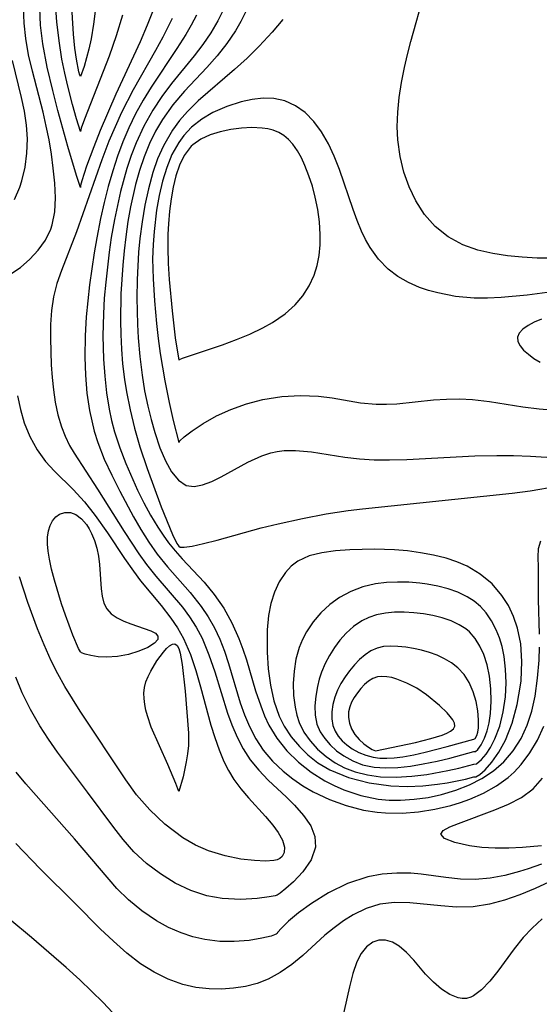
# Model space of a CAD drawing. Header units: inches. Extents: x 1073367 to 1082519, y 1569854 to 1574957.
# Tile 75 of 256: x 1074562 to 1074615, y 1573326 to 1573426. Entities that reach past the tile are written whole.
import ezdxf

# ---------------------------------------------------------------- set-up
doc = ezdxf.new("R2010")
doc.units = ezdxf.units.IN
doc.header["$MEASUREMENT"] = 0
doc.layers.add('CGG_CurvaNivelLidar_v1', color=7, linetype='Continuous', lineweight=30, true_color=0x008008)

msp = doc.modelspace()

# ---------------------------------------------------------------- linework, layer by layer
at = {"layer": 'CGG_CurvaNivelLidar_v1'}
for points in [[(1074616.438, 1573401.3772, 66.5), (1074614.9263, 1573401.382, 66.5), (1074613.4129, 1573401.4595, 66.5), (1074611.9136, 1573401.61, 66.5), (1074610.4448, 1573401.8394, 66.5), (1074608.8969, 1573402.2008, 66.5), (1074607.388, 1573402.7458, 66.5), (1074605.8918, 1573403.5545, 66.5), (1074604.5705, 1573404.5919, 66.5), (1074603.493, 1573405.8081, 66.5), (1074602.6009, 1573407.1947, 66.5), (1074601.9208, 1573408.6156, 66.5), (1074601.386, 1573410.1228, 66.5), (1074600.9973, 1573411.6946, 66.5), (1074600.7595, 1573413.4057, 66.5), (1074600.7086, 1573414.7234, 66.5), (1074600.7649, 1573416.2157, 66.5), (1074600.9176, 1573417.7225, 66.5), (1074601.1481, 1573419.2375, 66.5), (1074601.442, 1573420.7553, 66.5), (1074601.7432, 1573422.085, 66.5), (1074602.0789, 1573423.4098, 66.5), (1074603.4835, 1573428.3865, 66.5)], [(1074572.7569, 1573426.0809, 63.5), (1074572.1172, 1573423.9673, 63.5), (1074571.4065, 1573421.9036, 63.5), (1074568.9153, 1573415.5171, 63.5), (1074568.5777, 1573414.5926, 63.5), (1074568.5, 1573414.2623, 63.5), (1074568.0882, 1573415.5328, 63.5), (1074567.6735, 1573416.9897, 63.5), (1074567.1965, 1573418.8489, 63.5), (1074566.8904, 1573420.1848, 63.5), (1074566.6062, 1573421.6153, 63.5), (1074566.3146, 1573423.4852, 63.5), (1074566.095, 1573425.4127, 63.5), (1074565.9468, 1573427.2729, 63.5)], [(1074570.0351, 1573426.7691, 63), (1074569.8274, 1573425.1738, 63), (1074569.5759, 1573423.69, 63), (1074569.3518, 1573422.6364, 63), (1074568.8653, 1573420.8659, 63), (1074568.5, 1573419.8522, 63), (1074568.439, 1573419.9659, 63), (1074568.3389, 1573420.3241, 63), (1074568.0819, 1573421.6167, 63), (1074567.931, 1573422.711, 63), (1074567.7866, 1573424.1572, 63), (1074567.5944, 1573427.4808, 63)], [(1074560.3319, 1573399.0611, 64.5), (1074562.3805, 1573400.4386, 64.5), (1074563.3412, 1573401.2559, 64.5), (1074564.1986, 1573402.1788, 64.5), (1074564.9212, 1573403.1979, 64.5), (1074565.4707, 1573404.3082, 64.5), (1074565.6282, 1573404.7655, 64.5), (1074565.8893, 1573406.0977, 64.5), (1074565.9485, 1573407.5122, 64.5), (1074565.871, 1573408.9912, 64.5), (1074565.7132, 1573410.5213, 64.5), (1074565.5323, 1573411.9476, 64.5), (1074565.3021, 1573413.3962, 64.5), (1074565.0165, 1573414.8036, 64.5), (1074564.6824, 1573416.2192, 64.5), (1074563.6018, 1573420.4025, 64.5), (1074563.2201, 1573422.0435, 64.5), (1074562.9236, 1573423.7009, 64.5), (1074562.7547, 1573425.2812, 64.5), (1074562.6816, 1573426.8785, 64.5)], [(1074575.8876, 1573426.5943, 64), (1074575.2725, 1573425.0522, 64), (1074574.5494, 1573423.368, 64), (1074572.0741, 1573418.0427, 64), (1074570.4986, 1573414.3589, 64), (1074569.8392, 1573412.6966, 64), (1074569.1006, 1573410.7114, 64), (1074568.6234, 1573409.2484, 64), (1074568.4961, 1573408.7474, 64), (1074568.5, 1573408.5616, 64), (1074568.0849, 1573409.7664, 64), (1074567.2124, 1573412.7199, 64), (1074566.1916, 1573416.3862, 64), (1074565.6688, 1573418.4073, 64), (1074565.1056, 1573420.8052, 64), (1074564.6632, 1573423.1763, 64), (1074564.4391, 1573425.0564, 64), (1074564.3414, 1573426.8033, 64)], [(1074580.2756, 1573426.0805, 65), (1074579.7588, 1573425.0783, 65), (1074579.2033, 1573424.0984, 65), (1074578.3065, 1573422.6802, 65), (1074575.6873, 1573418.7656, 65), (1074574.8634, 1573417.4239, 65), (1074574.1044, 1573416.0486, 65), (1074573.4135, 1573414.6365, 65), (1074572.7942, 1573413.19, 65), (1074572.2559, 1573411.7307, 65), (1074571.7761, 1573410.2459, 65), (1074571.3161, 1573408.6496, 65), (1074570.9003, 1573407.0358, 65), (1074570.5274, 1573405.4075, 65), (1074570.1395, 1573403.4498, 65), (1074569.8759, 1573401.9082, 65), (1074569.4074, 1573398.6606, 65), (1074569.0699, 1573395.4047, 65), (1074568.957, 1573393.4644, 65), (1074568.9314, 1573391.2928, 65), (1074568.9955, 1573389.4698, 65), (1074569.1469, 1573387.6637, 65), (1074569.4019, 1573385.8827, 65), (1074569.8819, 1573383.7883, 65), (1074570.2531, 1573382.6319, 65), (1074570.9155, 1573380.9524, 65), (1074571.6721, 1573379.3047, 65), (1074572.4848, 1573377.6784, 65), (1074573.8812, 1573375.061, 65), (1074574.6207, 1573373.7874, 65), (1074575.4299, 1573372.5073, 65), (1074576.2971, 1573371.2816, 65), (1074577.3352, 1573369.9968, 65), (1074579.6426, 1573367.3922, 65), (1074580.783, 1573365.9662, 65), (1074581.4849, 1573364.908, 65), (1074582.1073, 1573363.7937, 65), (1074582.6513, 1573362.6311, 65), (1074583.1256, 1573361.4129, 65), (1074583.5431, 1573360.1652, 65), (1074584.75, 1573356.1755, 65), (1074585.1784, 1573354.9503, 65), (1074585.672, 1573353.7626, 65), (1074586.3161, 1573352.5207, 65), (1074587.0825, 1573351.3624, 65), (1074588.0372, 1573350.2428, 65), (1074589.1143, 1573349.2241, 65), (1074590.0767, 1573348.4516, 65), (1074591.097, 1573347.7434, 65), (1074592.1706, 1573347.107, 65), (1074593.8028, 1573346.3291, 65), (1074595.5114, 1573345.7129, 65), (1074597.2734, 1573345.2633, 65), (1074598.6506, 1573345.0452, 65), (1074599.5179, 1573344.9735, 65), (1074601.1936, 1573344.9624, 65), (1074602.8701, 1573345.0949, 65), (1074604.5313, 1573345.3543, 65), (1074606.1601, 1573345.7345, 65), (1074607.1412, 1573346.0307, 65), (1074608.0973, 1573346.3759, 65), (1074609.4889, 1573346.9968, 65), (1074610.7927, 1573347.7332, 65), (1074611.9867, 1573348.5885, 65), (1074612.5929, 1573349.1217, 65), (1074613.3099, 1573349.8868, 65), (1074614.2019, 1573351.0773, 65), (1074614.9709, 1573352.3818, 65), (1074615.6139, 1573353.781, 65)], [(1074583.1061, 1573426.797, 65.5), (1074582.4666, 1573425.516, 65.5), (1074581.7455, 1573424.2856, 65.5), (1074580.9317, 1573423.0991, 65.5), (1074580.0526, 1573421.9593, 65.5), (1074577.7411, 1573419.122, 65.5), (1074576.7561, 1573417.7944, 65.5), (1074575.8421, 1573416.4147, 65.5), (1074574.9302, 1573414.7945, 65.5), (1074574.1452, 1573413.1031, 65.5), (1074573.6492, 1573411.8156, 65.5), (1074573.2126, 1573410.4998, 65.5), (1074572.5631, 1573408.1641, 65.5), (1074571.938, 1573405.3186, 65.5), (1074571.6157, 1573403.4603, 65.5), (1074571.4053, 1573401.9956, 65.5), (1074571.0539, 1573398.9196, 65.5), (1074570.9159, 1573397.3117, 65.5), (1074570.8195, 1573395.7025, 65.5), (1074570.7725, 1573393.4812, 65.5), (1074570.8409, 1573391.0913, 65.5), (1074570.9588, 1573389.3882, 65.5), (1074571.1418, 1573387.6986, 65.5), (1074571.4061, 1573386.0285, 65.5), (1074571.652, 1573384.8659, 65.5), (1074571.952, 1573383.7193, 65.5), (1074572.4807, 1573382.0978, 65.5), (1074573.097, 1573380.5078, 65.5), (1074574.2994, 1573377.7963, 65.5), (1074574.9398, 1573376.5005, 65.5), (1074575.6225, 1573375.2369, 65.5), (1074576.3548, 1573374.0146, 65.5), (1074576.8889, 1573373.2084, 65.5), (1074577.4548, 1573372.431, 65.5), (1074578.1217, 1573371.606, 65.5), (1074578.8205, 1573370.8134, 65.5), (1074581.0562, 1573368.4258, 65.5), (1074582.1016, 1573367.1804, 65.5), (1074583.0661, 1573365.7813, 65.5), (1074583.9009, 1573364.2857, 65.5), (1074584.6088, 1573362.7126, 65.5), (1074585.0097, 1573361.6353, 65.5), (1074585.3696, 1573360.5393, 65.5), (1074586.3075, 1573357.4, 65.5), (1074586.8184, 1573355.8617, 65.5), (1074587.2119, 1573354.858, 65.5), (1074587.6639, 1573353.8901, 65.5), (1074588.4599, 1573352.5596, 65.5), (1074589.4883, 1573351.2815, 65.5), (1074590.6576, 1573350.14, 65.5), (1074591.9508, 1573349.1196, 65.5), (1074593.3504, 1573348.2341, 65.5), (1074594.2928, 1573347.7487, 65.5), (1074595.2669, 1573347.3253, 65.5), (1074596.991, 1573346.7476, 65.5), (1074598.7705, 1573346.3831, 65.5), (1074599.8999, 1573346.2808, 65.5), (1074601.0387, 1573346.2669, 65.5), (1074602.445, 1573346.3559, 65.5), (1074603.8442, 1573346.5509, 65.5), (1074605.2235, 1573346.8464, 65.5), (1074606.6774, 1573347.2793, 65.5), (1074608.0723, 1573347.8342, 65.5), (1074609.3295, 1573348.4861, 65.5), (1074610.4931, 1573349.2599, 65.5), (1074611.5395, 1573350.1621, 65.5), (1074612.5054, 1573351.2784, 65.5), (1074613.3072, 1573352.5268, 65.5), (1074613.9406, 1573353.8839, 65.5), (1074614.4043, 1573355.3338, 65.5), (1074614.7327, 1573356.8481, 65.5), (1074614.9909, 1573358.6585, 65.5), (1074615.1348, 1573360.4922, 65.5), (1074615.1735, 1573361.8278, 65.5)], [(1074585.2793, 1573426.3988, 66), (1074584.8032, 1573425.4303, 66), (1074584.272, 1573424.4974, 66), (1074583.382, 1573423.1854, 66), (1074582.3945, 1573421.9455, 66), (1074581.3389, 1573420.7636, 66), (1074579.0614, 1573418.3631, 66), (1074577.8827, 1573416.9595, 66), (1074576.8214, 1573415.4639, 66), (1074576.1248, 1573414.28, 66), (1074575.5158, 1573413.0441, 66), (1074574.9656, 1573411.685, 66), (1074574.4984, 1573410.2836, 66), (1074574.0994, 1573408.8488, 66), (1074573.5952, 1573406.6078, 66), (1074573.3194, 1573405.0879, 66), (1074573.0908, 1573403.5532, 66), (1074572.9211, 1573402.1186, 66), (1074572.7867, 1573400.6763, 66), (1074572.6037, 1573397.7442, 66), (1074572.5537, 1573394.9873, 66), (1074572.581, 1573393.609, 66), (1074572.6548, 1573392.1233, 66), (1074572.7721, 1573390.6396, 66), (1074572.9678, 1573389.0444, 66), (1074573.1725, 1573387.7895, 66), (1074573.541, 1573385.9643, 66), (1074574.0016, 1573384.0798, 66), (1074574.5438, 1573382.1869, 66), (1074575.2704, 1573379.9844, 66), (1074576.7038, 1573376.0906, 66), (1074577.8481, 1573373.2932, 66), (1074578.3046, 1573372.3529, 66), (1074578.5, 1573372.0806, 66), (1074578.6414, 1573372.0001, 66), (1074579.024, 1573371.9925, 66), (1074579.8521, 1573372.1048, 66), (1074580.9983, 1573372.3504, 66), (1074582.4054, 1573372.7085, 66), (1074586.8806, 1573373.9465, 66), (1074588.6086, 1573374.3668, 66), (1074591.0606, 1573374.9054, 66), (1074593.4714, 1573375.3695, 66), (1074595.7233, 1573375.7219, 66), (1074597.1723, 1573375.8914, 66), (1074612.4107, 1573377.4721, 66), (1074614.2441, 1573377.7158, 66), (1074616.9849, 1573378.1778, 66)], [(1074577.801, 1573425.7448, 64.5), (1074576.8631, 1573423.8395, 64.5), (1074576.1268, 1573422.4894, 64.5), (1074573.8379, 1573418.4712, 64.5), (1074572.6713, 1573416.1772, 64.5), (1074572.0036, 1573414.7296, 64.5), (1074571.3828, 1573413.2631, 64.5), (1074570.6579, 1573411.3651, 64.5), (1074568.0895, 1573404.0355, 64.5), (1074566.559, 1573400.1064, 64.5), (1074566.1003, 1573398.7865, 64.5), (1074565.7518, 1573397.4536, 64.5), (1074565.546, 1573396.0626, 64.5), (1074565.4589, 1573394.6457, 64.5), (1074565.4431, 1573393.2079, 64.5), (1074565.5121, 1573390.5348, 64.5), (1074565.6014, 1573389.2494, 64.5), (1074565.7367, 1573387.9749, 64.5), (1074565.926, 1573386.7203, 64.5), (1074566.191, 1573385.4551, 64.5), (1074566.5501, 1573384.2327, 64.5), (1074566.932, 1573383.2681, 64.5), (1074567.3896, 1573382.3442, 64.5), (1074567.8513, 1573381.5575, 64.5), (1074570.2362, 1573377.8942, 64.5), (1074572.9361, 1573373.5864, 64.5), (1074574.4258, 1573371.3094, 64.5), (1074575.2218, 1573370.2166, 64.5), (1074576.1572, 1573369.0557, 64.5), (1074578.867, 1573365.8825, 64.5), (1074579.5938, 1573364.9135, 64.5), (1074580.2702, 1573363.8492, 64.5), (1074580.8601, 1573362.7298, 64.5), (1074581.5593, 1573361.0603, 64.5), (1074582.1469, 1573359.3281, 64.5), (1074583.4502, 1573355.1087, 64.5), (1074583.8867, 1573353.9141, 64.5), (1074584.4247, 1573352.6771, 64.5), (1074585.0462, 1573351.4957, 64.5), (1074585.7611, 1573350.3864, 64.5), (1074586.627, 1573349.3033, 64.5), (1074587.5774, 1573348.3041, 64.5), (1074589.4362, 1573346.5806, 64.5), (1074590.2654, 1573345.7558, 64.5), (1074591.1918, 1573344.709, 64.5), (1074591.9148, 1573343.6453, 64.5), (1074592.3424, 1573342.5684, 64.5), (1074592.3966, 1573341.4851, 64.5), (1074591.9443, 1573340.1974, 64.5), (1074591.1165, 1573338.996, 64.5), (1074590.1461, 1573337.96, 64.5), (1074589.3949, 1573337.2868, 64.5), (1074588.8121, 1573336.8263, 64.5), (1074588.5, 1573336.6189, 64.5), (1074588.2781, 1573336.5457, 64.5), (1074587.6871, 1573336.4272, 64.5), (1074586.4488, 1573336.2587, 64.5), (1074584.8135, 1573336.1683, 64.5), (1074582.918, 1573336.268, 64.5), (1074581.3314, 1573336.5567, 64.5), (1074579.7105, 1573337.0853, 64.5), (1074578.1256, 1573337.8358, 64.5), (1074576.6149, 1573338.7693, 64.5), (1074575.2139, 1573339.8406, 64.5), (1074573.9244, 1573341.0325, 64.5), (1074572.8164, 1573342.2597, 64.5), (1074571.8722, 1573343.4828, 64.5), (1074569.2193, 1573347.073, 64.5), (1074566.1582, 1573351.1357, 64.5), (1074565.2223, 1573352.458, 64.5), (1074564.3433, 1573353.8129, 64.5), (1074563.4015, 1573355.4728, 64.5), (1074562.575, 1573357.1926, 64.5), (1074561.9286, 1573358.7883, 64.5)], [(1074589.0776, 1573425.641, 66.5), (1074587.9903, 1573424.3373, 66.5), (1074586.6697, 1573422.9221, 66.5), (1074585.4305, 1573421.7127, 66.5), (1074584.1548, 1573420.5485, 66.5), (1074580.4783, 1573417.3779, 66.5), (1074579.375, 1573416.3003, 66.5), (1074578.5688, 1573415.3766, 66.5), (1074577.8432, 1573414.3927, 66.5), (1074576.9245, 1573412.8104, 66.5), (1074576.3337, 1573411.4706, 66.5), (1074575.8474, 1573410.0717, 66.5), (1074575.4014, 1573408.4374, 66.5), (1074575.0411, 1573406.7583, 66.5), (1074574.7538, 1573405.0733, 66.5), (1074574.5306, 1573403.3634, 66.5), (1074574.3993, 1573401.9786, 66.5), (1074574.2503, 1573399.1839, 66.5), (1074574.2256, 1573397.3462, 66.5), (1074574.2768, 1573394.6277, 66.5), (1074574.3483, 1573393.274, 66.5), (1074574.5131, 1573391.3683, 66.5), (1074574.7523, 1573389.4891, 66.5), (1074575.0189, 1573387.8948, 66.5), (1074575.3344, 1573386.3407, 66.5), (1074575.6654, 1573384.9563, 66.5), (1074576.0416, 1573383.6332, 66.5), (1074576.5759, 1573382.1043, 66.5), (1074577.1377, 1573380.7836, 66.5), (1074577.7561, 1573379.655, 66.5), (1074578.453, 1573378.7885, 66.5), (1074579.2573, 1573378.2742, 66.5), (1074580.0427, 1573378.1717, 66.5), (1074580.9095, 1573378.3271, 66.5), (1074581.8389, 1573378.6745, 66.5), (1074582.8159, 1573379.1564, 66.5), (1074585.4997, 1573380.6396, 66.5), (1074586.9416, 1573381.2879, 66.5), (1074587.8553, 1573381.5784, 66.5), (1074588.4966, 1573381.7161, 66.5), (1074589.2135, 1573381.8046, 66.5), (1074590.3719, 1573381.8233, 66.5), (1074591.9957, 1573381.677, 66.5), (1074595.3952, 1573381.1553, 66.5), (1074596.8608, 1573380.9867, 66.5), (1074598.3581, 1573380.8877, 66.5), (1074599.9152, 1573380.8675, 66.5), (1074601.6811, 1573380.9134, 66.5), (1074608.6086, 1573381.2643, 66.5), (1074610.853, 1573381.3173, 66.5), (1074612.5405, 1573381.3097, 66.5), (1074614.2673, 1573381.2561, 66.5), (1074617.0087, 1573381.0879, 66.5)], [(1074561.7944, 1573407.3278, 65), (1074562.3184, 1573408.5761, 65), (1074562.5297, 1573409.2311, 65), (1074562.8598, 1573410.6259, 65), (1074563.0482, 1573412.0559, 65), (1074563.0901, 1573413.5082, 65), (1074562.9907, 1573414.9076, 65), (1074562.7817, 1573416.3132, 65), (1074562.4936, 1573417.7219, 65), (1074561.587, 1573421.4791, 65)], [(1074620.0264, 1573398.4244, 67), (1074613.9145, 1573397.6235, 67), (1074611.2961, 1573397.3652, 67), (1074609.9041, 1573397.2993, 67), (1074608.5261, 1573397.3106, 67), (1074606.647, 1573397.4841, 67), (1074604.8257, 1573397.8331, 67), (1074603.8885, 1573398.0892, 67), (1074602.9807, 1573398.4007, 67), (1074601.8407, 1573398.9062, 67), (1074600.7761, 1573399.5242, 67), (1074599.8028, 1573400.2605, 67), (1074598.7951, 1573401.2851, 67), (1074597.9432, 1573402.4611, 67), (1074597.4872, 1573403.2692, 67), (1074597.0804, 1573404.1192, 67), (1074596.63, 1573405.2015, 67), (1074596.2165, 1573406.3185, 67), (1074594.8274, 1573410.3879, 67), (1074594.2986, 1573411.7316, 67), (1074593.7037, 1573413.0094, 67), (1074593.0135, 1573414.2093, 67), (1074592.2271, 1573415.2807, 67), (1074591.3342, 1573416.186, 67), (1074590.3488, 1573416.8757, 67), (1074589.2771, 1573417.3566, 67), (1074588.1462, 1573417.6141, 67), (1074587.0576, 1573417.6437, 67), (1074585.9464, 1573417.5081, 67), (1074584.8193, 1573417.252, 67), (1074583.3726, 1573416.7952, 67), (1074581.9617, 1573416.1827, 67), (1074580.8182, 1573415.5074, 67), (1074579.7773, 1573414.6803, 67), (1074578.993, 1573413.8385, 67), (1074578.4819, 1573413.1334, 67), (1074577.8, 1573411.8993, 67), (1074577.27, 1573410.594, 67), (1074576.8454, 1573409.2071, 67), (1074576.5068, 1573407.7579, 67), (1074576.2396, 1573406.262, 67), (1074575.9695, 1573404.0903, 67), (1074575.8694, 1573402.7595, 67), (1074575.8291, 1573401.3135, 67), (1074575.8729, 1573399.2581, 67), (1074576.0095, 1573397.041, 67), (1074576.2222, 1573394.7415, 67), (1074576.4005, 1573393.1924, 67), (1074576.6058, 1573391.665, 67), (1074577.058, 1573388.9187, 67), (1074577.5034, 1573386.7028, 67), (1074577.9269, 1573384.8587, 67), (1074578.5, 1573382.6364, 67), (1074578.5859, 1573382.79, 67), (1074579.0412, 1573383.2181, 67), (1074579.8459, 1573383.836, 67), (1074580.9573, 1573384.5665, 67), (1074582.3328, 1573385.3297, 67), (1074583.7788, 1573385.987, 67), (1074585.3667, 1573386.5579, 67), (1074587.052, 1573386.9987, 67), (1074588.9579, 1573387.2933, 67), (1074590.8581, 1573387.3953, 67), (1074592.6842, 1573387.3274, 67), (1074594.0867, 1573387.1677, 67), (1074596.9699, 1573386.6788, 67), (1074598.5765, 1573386.526, 67), (1074599.6185, 1573386.5195, 67), (1074600.6639, 1573386.5738, 67), (1074604.4031, 1573386.958, 67), (1074605.7247, 1573387.0483, 67), (1074607.0512, 1573387.0738, 67), (1074608.3773, 1573387.0167, 67), (1074610.1069, 1573386.8088, 67), (1074613.492, 1573386.2607, 67), (1074615.1528, 1573386.0447, 67), (1074616.8176, 1573385.9119, 67)], [(1074615.3697, 1573395.1816, 67.5), (1074614.6525, 1573394.8734, 67.5), (1074614.0167, 1573394.5303, 67.5), (1074613.4897, 1573394.1578, 67.5), (1074613.1089, 1573393.7589, 67.5), (1074612.9244, 1573393.3345, 67.5), (1074612.9697, 1573392.9102, 67.5), (1074613.1975, 1573392.473, 67.5), (1074613.5666, 1573392.0332, 67.5), (1074614.0455, 1573391.6015, 67.5), (1074614.6107, 1573391.1896, 67.5), (1074615.2455, 1573390.8115, 67.5)], [(1074562.1018, 1573387.3661, 64), (1074562.3867, 1573385.997, 64), (1074562.7717, 1573384.6467, 64), (1074563.3448, 1573383.2321, 64), (1074564.0733, 1573381.9028, 64), (1074564.948, 1573380.6875, 64), (1074565.8357, 1573379.716, 64), (1074567.7491, 1573377.8482, 64), (1074568.8967, 1573376.5851, 64), (1074569.9855, 1573375.2176, 64), (1074571.2392, 1573373.4412, 64), (1074572.9817, 1573370.825, 64), (1074573.8752, 1573369.5477, 64), (1074574.6083, 1573368.585, 64), (1074576.6855, 1573366.0578, 64), (1074577.6801, 1573364.7721, 64), (1074578.3507, 1573363.7852, 64), (1074578.9609, 1573362.7023, 64), (1074579.6742, 1573361.0708, 64), (1074580.2295, 1573359.4443, 64), (1074580.708, 1573357.7774, 64), (1074581.7417, 1573353.9106, 64), (1074582.144, 1573352.6263, 64), (1074582.5859, 1573351.3945, 64), (1074583.0869, 1573350.1986, 64), (1074583.5445, 1573349.2712, 64), (1074584.0804, 1573348.373, 64), (1074584.795, 1573347.4127, 64), (1074585.5822, 1573346.4983, 64), (1074587.3079, 1573344.5941, 64), (1074588.0557, 1573343.7112, 64), (1074588.589, 1573342.9936, 64), (1074589.0506, 1573342.1886, 64), (1074589.2468, 1573341.4897, 64), (1074589.1943, 1573340.9618, 64), (1074588.9919, 1573340.5553, 64), (1074588.7632, 1573340.3286, 64), (1074588.5, 1573340.2108, 64), (1074588.1695, 1573340.1266, 64), (1074587.3089, 1573340.0832, 64), (1074586.1775, 1573340.124, 64), (1074584.7941, 1573340.2783, 64), (1074583.1921, 1573340.5941, 64), (1074581.5057, 1573341.121, 64), (1074580.1938, 1573341.7085, 64), (1074578.9153, 1573342.4457, 64), (1074577.0649, 1573343.8254, 64), (1074575.5326, 1573345.285, 64), (1074574.2013, 1573346.8235, 64), (1074573.0949, 1573348.3404, 64), (1074568.4648, 1573355.3207, 64), (1074566.9148, 1573357.8315, 64), (1074566.1937, 1573359.1208, 64), (1074565.5214, 1573360.4353, 64), (1074564.7887, 1573362.0458, 64), (1074564.1234, 1573363.6817, 64), (1074563.1495, 1573366.3619, 64), (1074562.3013, 1573368.9648, 64)], [(1074615.1696, 1573363.1492, 65.5), (1074615.0794, 1573366.6701, 65.5), (1074615.0686, 1573369.9498, 65.5), (1074615.0318, 1573370.9716, 65.5), (1074615.0659, 1573371.8666, 65.5), (1074615.2989, 1573372.6497, 65.5)], [(1074615.3818, 1573339.7746, 65), (1074614.0409, 1573339.292, 65), (1074613.1375, 1573339.0132, 65), (1074611.6459, 1573338.6233, 65), (1074610.146, 1573338.3394, 65), (1074608.6415, 1573338.1995, 65), (1074607.138, 1573338.232, 65), (1074605.6357, 1573338.3948, 65), (1074603.1467, 1573338.7522, 65), (1074602.105, 1573338.8364, 65), (1074600.6691, 1573338.8594, 65), (1074599.1921, 1573338.751, 65), (1074597.7084, 1573338.4796, 65), (1074595.6418, 1573337.792, 65), (1074593.7053, 1573336.8482, 65), (1074591.9737, 1573335.7753, 65), (1074590.6813, 1573334.8274, 65), (1074589.6485, 1573333.9624, 65), (1074588.9205, 1573333.2645, 65), (1074588.5422, 1573332.8153, 65), (1074588.5, 1573332.6977, 65), (1074588.4114, 1573332.6385, 65), (1074587.8783, 1573332.4563, 65), (1074586.9331, 1573332.224, 65), (1074585.6558, 1573332.0108, 65), (1074584.126, 1573331.8896, 65), (1074582.6761, 1573331.9141, 65), (1074581.1525, 1573332.0987, 65), (1074579.9332, 1573332.3781, 65), (1074578.7232, 1573332.7769, 65), (1074577.4553, 1573333.3309, 65), (1074576.239, 1573333.9962, 65), (1074574.7304, 1573335.0113, 65), (1074573.3731, 1573336.1267, 65), (1074572.2008, 1573337.2863, 65), (1074567.8906, 1573342.3464, 65), (1074562.9263, 1573347.922, 65), (1074561.94, 1573349.1135, 65)], [(1074615.3966, 1573341.6326, 64.5), (1074613.4527, 1573341.4741, 64.5), (1074612.0588, 1573341.4034, 64.5), (1074610.6575, 1573341.3913, 64.5), (1074609.304, 1573341.4644, 64.5), (1074608.0503, 1573341.6193, 64.5), (1074606.5509, 1573341.9497, 64.5), (1074605.5249, 1573342.3649, 64.5), (1074605.1348, 1573342.8116, 64.5), (1074605.3922, 1573343.1854, 64.5), (1074606.0475, 1573343.5474, 64.5), (1074606.9244, 1573343.9126, 64.5), (1074610.6224, 1573345.2761, 64.5), (1074612.0288, 1573345.8487, 64.5), (1074613.3572, 1573346.5307, 64.5), (1074614.5338, 1573347.4103, 64.5), (1074615.4818, 1573348.5211, 64.5)], [(1074617.0022, 1573338.3451, 65.5), (1074614.7271, 1573337.2913, 65.5), (1074613.1801, 1573336.6599, 65.5), (1074611.6302, 1573336.1143, 65.5), (1074610.0783, 1573335.6927, 65.5), (1074608.4434, 1573335.434, 65.5), (1074606.7533, 1573335.4021, 65.5), (1074605.1553, 1573335.5188, 65.5), (1074601.9906, 1573335.8306, 65.5), (1074600.443, 1573335.8572, 65.5), (1074598.937, 1573335.6804, 65.5), (1074597.5597, 1573335.2597, 65.5), (1074596.2357, 1573334.6227, 65.5), (1074595.2419, 1573334.0057, 65.5), (1074594.2824, 1573333.3058, 65.5), (1074593.3582, 1573332.5414, 65.5), (1074591.1073, 1573330.4905, 65.5), (1074589.9929, 1573329.5789, 65.5), (1074588.8145, 1573328.7636, 65.5), (1074587.5651, 1573328.0857, 65.5), (1074586.4467, 1573327.6473, 65.5), (1074585.2843, 1573327.3349, 65.5), (1074584.0664, 1573327.1405, 65.5), (1074582.8283, 1573327.061, 65.5), (1074581.582, 1573327.0881, 65.5), (1074580.2244, 1573327.2388, 65.5), (1074578.8861, 1573327.5327, 65.5), (1074577.406, 1573328.0599, 65.5), (1074575.9756, 1573328.7695, 65.5), (1074574.6016, 1573329.6364, 65.5), (1074573.1911, 1573330.721, 65.5), (1074571.8335, 1573331.9209, 65.5), (1074570.5085, 1573333.1962, 65.5), (1074567.9946, 1573335.7391, 65.5), (1074564.4012, 1573339.3049, 65.5), (1074561.9136, 1573341.8549, 65.5)], [(1074571.7466, 1573324.6723, 66), (1074570.7843, 1573325.6908, 66), (1074569.6271, 1573326.8608, 66), (1074568.421, 1573328.0152, 66), (1074567.0343, 1573329.2548, 66), (1074563.5008, 1573332.308, 66), (1074561.3011, 1573334.1347, 66)], [(1074615.4504, 1573334.2068, 66), (1074614.4438, 1573333.271, 66), (1074613.5229, 1573332.2927, 66), (1074612.617, 1573331.1666, 66), (1074610.9419, 1573328.8888, 66), (1074610.1111, 1573327.8516, 66), (1074609.2841, 1573326.987, 66), (1074608.4518, 1573326.3707, 66), (1074608.182, 1573326.2401, 66), (1074607.7498, 1573326.1144, 66), (1074607.3124, 1573326.0953, 66), (1074606.8917, 1573326.1682, 66), (1074606.0594, 1573326.5111, 66), (1074605.2149, 1573327.0634, 66), (1074604.3845, 1573327.7686, 66), (1074603.5953, 1573328.5778, 66), (1074602.3879, 1573329.997, 66), (1074601.6611, 1573330.7856, 66), (1074600.899, 1573331.437, 66), (1074600.218, 1573331.8246, 66), (1074599.5213, 1573332.0354, 66), (1074598.8365, 1573332.0425, 66), (1074598.223, 1573331.8406, 66), (1074597.578, 1573331.3663, 66), (1074597.0445, 1573330.6869, 66), (1074596.6057, 1573329.8357, 66), (1074596.1862, 1573328.6323, 66), (1074595.8391, 1573327.2896, 66), (1074594.9986, 1573323.5454, 66)]]:
    msp.add_polyline3d(points, dxfattribs=at)
for points in [[(1074578.5, 1573391.0046, 67.5), (1074578.561, 1573391.0846, 67.5), (1074578.8536, 1573391.2162, 67.5), (1074582.9526, 1573392.5778, 67.5), (1074584.3455, 1573393.0923, 67.5), (1074585.709, 1573393.6587, 67.5), (1074587.0342, 1573394.2881, 67.5), (1074588.0236, 1573394.8321, 67.5), (1074589.2972, 1573395.6995, 67.5), (1074590.3201, 1573396.6165, 67.5), (1074591.0973, 1573397.5555, 67.5), (1074591.7496, 1573398.5657, 67.5), (1074592.2591, 1573399.6491, 67.5), (1074592.5634, 1573400.6339, 67.5), (1074592.7593, 1573401.6597, 67.5), (1074592.8618, 1573402.7135, 67.5), (1074592.8791, 1573403.7845, 67.5), (1074592.7977, 1573405.0525, 67.5), (1074592.6236, 1573406.3188, 67.5), (1074592.3695, 1573407.5705, 67.5), (1074592.075, 1573408.6806, 67.5), (1074591.7254, 1573409.7564, 67.5), (1074591.3228, 1573410.7842, 67.5), (1074590.9574, 1573411.5662, 67.5), (1074590.5488, 1573412.2926, 67.5), (1074590.0877, 1573412.9478, 67.5), (1074589.6548, 1573413.4271, 67.5), (1074589.1746, 1573413.8323, 67.5), (1074588.6561, 1573414.1473, 67.5), (1074588.0974, 1573414.3774, 67.5), (1074587.5467, 1573414.5168, 67.5), (1074586.9705, 1573414.5989, 67.5), (1074585.9354, 1573414.6458, 67.5), (1074584.8614, 1573414.5953, 67.5), (1074583.7765, 1573414.4576, 67.5), (1074582.7083, 1573414.2337, 67.5), (1074581.6862, 1573413.9152, 67.5), (1074580.7438, 1573413.4841, 67.5), (1074579.9214, 1573412.9113, 67.5), (1074579.7498, 1573412.7512, 67.5), (1074579.0373, 1573411.8194, 67.5), (1074578.5637, 1573410.843, 67.5), (1074578.1998, 1573409.7614, 67.5), (1074577.92, 1573408.6032, 67.5), (1074577.7058, 1573407.3899, 67.5), (1074577.5445, 1573406.1374, 67.5), (1074577.4289, 1573404.8567, 67.5), (1074577.3785, 1573403.8128, 67.5), (1074577.3704, 1573402.4105, 67.5), (1074577.4206, 1573400.8392, 67.5), (1074577.5189, 1573399.2088, 67.5), (1074577.8077, 1573396.0051, 67.5), (1074578.1383, 1573393.2656, 67.5)], [(1074568.5, 1573361.354, 63.5), (1074568.2892, 1573361.7009, 63.5), (1074567.7024, 1573363.0583, 63.5), (1074566.9594, 1573365.0715, 63.5), (1074566.5693, 1573366.2378, 63.5), (1074565.8514, 1573368.6284, 63.5), (1074565.5596, 1573369.7576, 63.5), (1074565.3377, 1573370.778, 63.5), (1074565.2123, 1573371.5713, 63.5), (1074565.1461, 1573372.304, 63.5), (1074565.1449, 1573372.9986, 63.5), (1074565.2279, 1573373.6438, 63.5), (1074565.3993, 1573374.198, 63.5), (1074565.6524, 1573374.6808, 63.5), (1074565.9763, 1573375.0745, 63.5), (1074566.3639, 1573375.3569, 63.5), (1074566.8974, 1573375.5219, 63.5), (1074567.4689, 1573375.5044, 63.5), (1074568.0346, 1573375.3061, 63.5), (1074568.6045, 1573374.8829, 63.5), (1074569.1069, 1573374.2869, 63.5), (1074569.3763, 1573373.8553, 63.5), (1074569.6164, 1573373.3843, 63.5), (1074569.9113, 1573372.6544, 63.5), (1074570.1459, 1573371.8795, 63.5), (1074570.3156, 1573371.0754, 63.5), (1074570.4213, 1573370.2327, 63.5), (1074570.5845, 1573367.754, 63.5), (1074570.6859, 1573366.9974, 63.5), (1074570.8639, 1573366.3077, 63.5), (1074571.1574, 1573365.7107, 63.5), (1074571.6227, 1573365.2042, 63.5), (1074572.2155, 1573364.8005, 63.5), (1074572.8919, 1573364.4714, 63.5), (1074573.612, 1573364.1937, 63.5), (1074575.6354, 1573363.4872, 63.5), (1074576.1056, 1573363.2401, 63.5), (1074576.3661, 1573362.9594, 63.5), (1074576.3481, 1573362.614, 63.5), (1074576.0058, 1573362.2213, 63.5), (1074575.339, 1573361.8069, 63.5), (1074574.4339, 1573361.4154, 63.5), (1074573.3762, 1573361.0913, 63.5), (1074572.2496, 1573360.8764, 63.5), (1074571.1354, 1573360.8032, 63.5), (1074570.2856, 1573360.8534, 63.5), (1074569.5468, 1573360.9705, 63.5), (1074568.9682, 1573361.116, 63.5), (1074568.6004, 1573361.2537, 63.5)], [(1074608.5, 1573348.6563, 66), (1074608.704, 1573348.6405, 66), (1074609.1147, 1573348.8806, 66), (1074609.6689, 1573349.3595, 66), (1074610.347, 1573350.129, 66), (1074611.0471, 1573351.1395, 66), (1074611.7099, 1573352.3585, 66), (1074612.4, 1573354.0845, 66), (1074612.92, 1573355.9853, 66), (1074613.254, 1573357.9693, 66), (1074613.3025, 1573358.4181, 66), (1074613.3926, 1573360.3585, 66), (1074613.2772, 1573362.1702, 66), (1074612.9514, 1573363.7569, 66), (1074612.5345, 1573364.9404, 66), (1074612.0094, 1573366.0566, 66), (1074611.3632, 1573367.0874, 66), (1074610.3495, 1573368.2524, 66), (1074609.1546, 1573369.2449, 66), (1074607.8079, 1573370.0521, 66), (1074606.768, 1573370.504, 66), (1074605.675, 1573370.8664, 66), (1074604.3993, 1573371.1851, 66), (1074603.089, 1573371.4267, 66), (1074601.7573, 1573371.6036, 66), (1074600.416, 1573371.7231, 66), (1074598.4064, 1573371.7977, 66), (1074595.8755, 1573371.7165, 66), (1074594.4167, 1573371.6066, 66), (1074593.0319, 1573371.4191, 66), (1074591.7514, 1573371.0983, 66), (1074590.614, 1573370.5766, 66), (1074589.9268, 1573370.0588, 66), (1074589.3316, 1573369.4239, 66), (1074588.7089, 1573368.4815, 66), (1074588.2192, 1573367.416, 66), (1074587.8544, 1573366.2574, 66), (1074587.6146, 1573365.0303, 66), (1074587.488, 1573363.5995, 66), (1074587.4803, 1573361.3035, 66), (1074587.5934, 1573359.6313, 66), (1074587.8144, 1573357.9714, 66), (1074588.1671, 1573356.3542, 66), (1074588.6925, 1573354.8151, 66), (1074589.2109, 1573353.7773, 66), (1074589.9233, 1573352.714, 66), (1074590.7577, 1573351.7281, 66), (1074591.6319, 1573350.8713, 66), (1074592.6288, 1573350.0799, 66), (1074593.8469, 1573349.3635, 66), (1074595.7366, 1573348.5804, 66), (1074597.8399, 1573348.0224, 66), (1074600.0413, 1573347.7209, 66), (1074601.7082, 1573347.6686, 66), (1074603.3106, 1573347.737, 66), (1074604.7938, 1573347.8887, 66), (1074605.7755, 1573348.0321, 66), (1074607.6663, 1573348.4109, 66)], [(1074608.5, 1573349.9307, 66.5), (1074608.7752, 1573349.9691, 66.5), (1074609.2956, 1573350.3994, 66.5), (1074609.7435, 1573350.9317, 66.5), (1074610.2059, 1573351.6348, 66.5), (1074610.6452, 1573352.4886, 66.5), (1074611.1307, 1573353.7885, 66.5), (1074611.4896, 1573355.2446, 66.5), (1074611.7063, 1573356.7902, 66.5), (1074611.7736, 1573358.2027, 66.5), (1074611.7263, 1573359.582, 66.5), (1074611.575, 1573360.8776, 66.5), (1074611.37, 1573361.8787, 66.5), (1074611.097, 1573362.764, 66.5), (1074610.7681, 1573363.5983, 66.5), (1074610.3066, 1573364.5029, 66.5), (1074609.7432, 1573365.3255, 66.5), (1074609.1743, 1573365.9464, 66.5), (1074608.5296, 1573366.4916, 66.5), (1074607.8176, 1573366.9572, 66.5), (1074606.8854, 1573367.4083, 66.5), (1074605.887, 1573367.76, 66.5), (1074604.8408, 1573368.0303, 66.5), (1074603.7615, 1573368.231, 66.5), (1074603.0197, 1573368.3303, 66.5), (1074601.8842, 1573368.425, 66.5), (1074600.7445, 1573368.45, 66.5), (1074599.611, 1573368.3974, 66.5), (1074598.4939, 1573368.2535, 66.5), (1074597.2051, 1573367.9457, 66.5), (1074595.9741, 1573367.49, 66.5), (1074594.8251, 1573366.8813, 66.5), (1074593.8392, 1573366.1612, 66.5), (1074592.949, 1573365.3218, 66.5), (1074592.1577, 1573364.3862, 66.5), (1074591.4776, 1573363.3698, 66.5), (1074591.0705, 1573362.5983, 66.5), (1074590.7386, 1573361.7937, 66.5), (1074590.4057, 1573360.6063, 66.5), (1074590.2121, 1573359.383, 66.5), (1074590.1369, 1573358.1459, 66.5), (1074590.1703, 1573356.9161, 66.5), (1074590.3139, 1573355.7158, 66.5), (1074590.4857, 1573354.9169, 66.5), (1074590.7364, 1573354.152, 66.5), (1074591.224, 1573353.1864, 66.5), (1074591.8601, 1573352.2926, 66.5), (1074592.6151, 1573351.4685, 66.5), (1074593.468, 1573350.7176, 66.5), (1074594.4048, 1573350.0498, 66.5), (1074595.3282, 1573349.5467, 66.5), (1074596.43, 1573349.1339, 66.5), (1074597.6736, 1573348.8294, 66.5), (1074599.0182, 1573348.6498, 66.5), (1074600.5989, 1573348.6051, 66.5), (1074602.1917, 1573348.6957, 66.5), (1074603.7336, 1573348.8823, 66.5), (1074605.8708, 1573349.2709, 66.5), (1074606.9708, 1573349.5232, 66.5)], [(1074608.5, 1573351.2048, 67), (1074608.6604, 1573351.2073, 67), (1074608.9225, 1573351.4317, 67), (1074609.2589, 1573351.898, 67), (1074609.5968, 1573352.5731, 67), (1074609.8534, 1573353.3047, 67), (1074610.0568, 1573354.1458, 67), (1074610.1966, 1573355.0697, 67), (1074610.2726, 1573356.32, 67), (1074610.2365, 1573357.6034, 67), (1074610.0948, 1573358.863, 67), (1074609.8551, 1573360.041, 67), (1074609.5247, 1573361.0788, 67), (1074609.1119, 1573361.9419, 67), (1074608.6222, 1573362.712, 67), (1074608.0449, 1573363.3738, 67), (1074607.6747, 1573363.6883, 67), (1074607.0127, 1573364.1116, 67), (1074606.1789, 1573364.4947, 67), (1074605.2822, 1573364.7959, 67), (1074604.3422, 1573365.0302, 67), (1074603.3742, 1573365.2058, 67), (1074602.3911, 1573365.3251, 67), (1074601.4038, 1573365.3844, 67), (1074600.4231, 1573365.3745, 67), (1074599.499, 1573365.2863, 67), (1074598.6021, 1573365.1043, 67), (1074597.8365, 1573364.8487, 67), (1074597.1118, 1573364.501, 67), (1074596.2715, 1573363.9352, 67), (1074595.5069, 1573363.2506, 67), (1074594.8808, 1573362.5527, 67), (1074594.3128, 1573361.7954, 67), (1074593.8043, 1573360.9916, 67), (1074593.3618, 1573360.1508, 67), (1074592.9969, 1573359.2791, 67), (1074592.7679, 1573358.5603, 67), (1074592.5887, 1573357.8321, 67), (1074592.4133, 1573356.8349, 67), (1074592.3294, 1573355.8503, 67), (1074592.362, 1573354.8953, 67), (1074592.5478, 1573353.9898, 67), (1074592.8738, 1573353.2335, 67), (1074593.3308, 1573352.5324, 67), (1074593.8929, 1573351.8855, 67), (1074594.5411, 1573351.2963, 67), (1074595.2623, 1573350.7728, 67), (1074596.1816, 1573350.2595, 67), (1074597.1763, 1573349.8598, 67), (1074598.3675, 1573349.6127, 67), (1074599.5222, 1573349.5482, 67), (1074600.7656, 1573349.5993, 67), (1074602.0515, 1573349.7412, 67), (1074603.334, 1573349.9491, 67), (1074604.7596, 1573350.2413, 67), (1074606.0514, 1573350.5505, 67)], [(1074578.5, 1573347.1374, 63.5), (1074578.1986, 1573347.9526, 63.5), (1074577.389, 1573349.8963, 63.5), (1074575.6908, 1573353.6832, 63.5), (1074575.292, 1573354.8403, 63.5), (1074575.1409, 1573355.4244, 63.5), (1074575.0272, 1573356.0085, 63.5), (1074574.9583, 1573356.5895, 63.5), (1074574.9451, 1573357.1641, 63.5), (1074575.0022, 1573357.7283, 63.5), (1074575.1479, 1573358.301, 63.5), (1074575.3643, 1573358.8582, 63.5), (1074575.6308, 1573359.3994, 63.5), (1074576.2536, 1573360.421, 63.5), (1074576.9216, 1573361.3135, 63.5), (1074577.2496, 1573361.6798, 63.5), (1074577.5615, 1573361.9659, 63.5), (1074577.8475, 1573362.1433, 63.5), (1074578.0957, 1573362.1745, 63.5), (1074578.3124, 1573362.009, 63.5), (1074578.4834, 1573361.6744, 63.5), (1074578.621, 1573361.2174, 63.5), (1074578.8306, 1573360.0677, 63.5), (1074579.129, 1573357.3446, 63.5), (1074579.4826, 1573353.0856, 63.5), (1074579.4694, 1573351.8378, 63.5), (1074579.3869, 1573350.9937, 63.5), (1074579.2567, 1573350.1587, 63.5), (1074578.9284, 1573348.6438, 63.5)], [(1074608.5, 1573352.4789, 67.5), (1074608.6367, 1573352.5257, 67.5), (1074608.8033, 1573352.8497, 67.5), (1074608.8944, 1573353.1914, 67.5), (1074608.9575, 1573353.6197, 67.5), (1074608.9832, 1573354.4207, 67.5), (1074608.9096, 1573355.3383, 67.5), (1074608.73, 1573356.3158, 67.5), (1074608.4396, 1573357.2959, 67.5), (1074608.034, 1573358.2198, 67.5), (1074607.5032, 1573359.0489, 67.5), (1074606.8888, 1573359.7227, 67.5), (1074606.2282, 1573360.2295, 67.5), (1074605.5191, 1573360.6519, 67.5), (1074604.769, 1573360.9954, 67.5), (1074603.9874, 1573361.2756, 67.5), (1074603.187, 1573361.5041, 67.5), (1074602.3784, 1573361.6866, 67.5), (1074601.5711, 1573361.8229, 67.5), (1074600.7743, 1573361.9076, 67.5), (1074599.9978, 1573361.9292, 67.5), (1074599.3078, 1573361.8761, 67.5), (1074598.6526, 1573361.723, 67.5), (1074598.0226, 1573361.436, 67.5), (1074597.4311, 1573361.0389, 67.5), (1074596.8731, 1573360.5587, 67.5), (1074596.3467, 1573360.0158, 67.5), (1074595.8532, 1573359.425, 67.5), (1074595.3977, 1573358.7968, 67.5), (1074594.9888, 1573358.1381, 67.5), (1074594.64, 1573357.4533, 67.5), (1074594.3584, 1573356.725, 67.5), (1074594.1593, 1573355.9861, 67.5), (1074594.049, 1573355.2511, 67.5), (1074594.0422, 1573354.5348, 67.5), (1074594.1631, 1573353.8538, 67.5), (1074594.3906, 1573353.3013, 67.5), (1074594.7169, 1573352.7881, 67.5), (1074595.1227, 1573352.3146, 67.5), (1074595.5937, 1573351.8835, 67.5), (1074596.1199, 1573351.5008, 67.5), (1074596.7921, 1573351.1258, 67.5), (1074597.5149, 1573350.833, 67.5), (1074598.2776, 1573350.6337, 67.5), (1074598.9461, 1573350.5473, 67.5), (1074599.6353, 1573350.5265, 67.5), (1074600.4101, 1573350.5754, 67.5), (1074601.2753, 1573350.6892, 67.5), (1074602.4003, 1573350.8953, 67.5), (1074603.562, 1573351.1533, 67.5), (1074605.7928, 1573351.7285, 67.5)], [(1074598.5, 1573351.293, 68), (1074602.5755, 1573352.1484, 68), (1074604.1365, 1573352.5322, 68), (1074605.2878, 1573352.8893, 68), (1074605.7531, 1573353.0806, 68), (1074606.1396, 1573353.2916, 68), (1074606.4184, 1573353.5292, 68), (1074606.5516, 1573353.8025, 68), (1074606.5167, 1573354.098, 68), (1074606.3557, 1573354.4239, 68), (1074606.1027, 1573354.7713, 68), (1074605.7834, 1573355.1333, 68), (1074605.0141, 1573355.8795, 68), (1074603.6753, 1573356.9831, 68), (1074602.7023, 1573357.6435, 68), (1074601.6917, 1573358.1737, 68), (1074600.6591, 1573358.5784, 68), (1074600.1465, 1573358.7242, 68), (1074599.6431, 1573358.8199, 68), (1074599.1548, 1573358.8506, 68), (1074598.689, 1573358.7955, 68), (1074598.2268, 1573358.6247, 68), (1074597.7943, 1573358.3577, 68), (1074597.3884, 1573358.0184, 68), (1074597.0086, 1573357.6246, 68), (1074596.6578, 1573357.189, 68), (1074596.3424, 1573356.7202, 68), (1074596.0734, 1573356.2234, 68), (1074595.8815, 1573355.7548, 68), (1074595.7644, 1573355.24, 68), (1074595.7473, 1573354.6771, 68), (1074595.8394, 1573354.0963, 68), (1074596.0482, 1573353.5272, 68), (1074596.4034, 1573352.9499, 68), (1074596.8469, 1573352.4355, 68), (1074597.3249, 1573351.9998, 68), (1074597.7848, 1573351.658, 68), (1074598.1495, 1573351.435, 68)]]:
    msp.add_polyline3d(points, close=True, dxfattribs=at)

doc.saveas('drawing.dxf')
